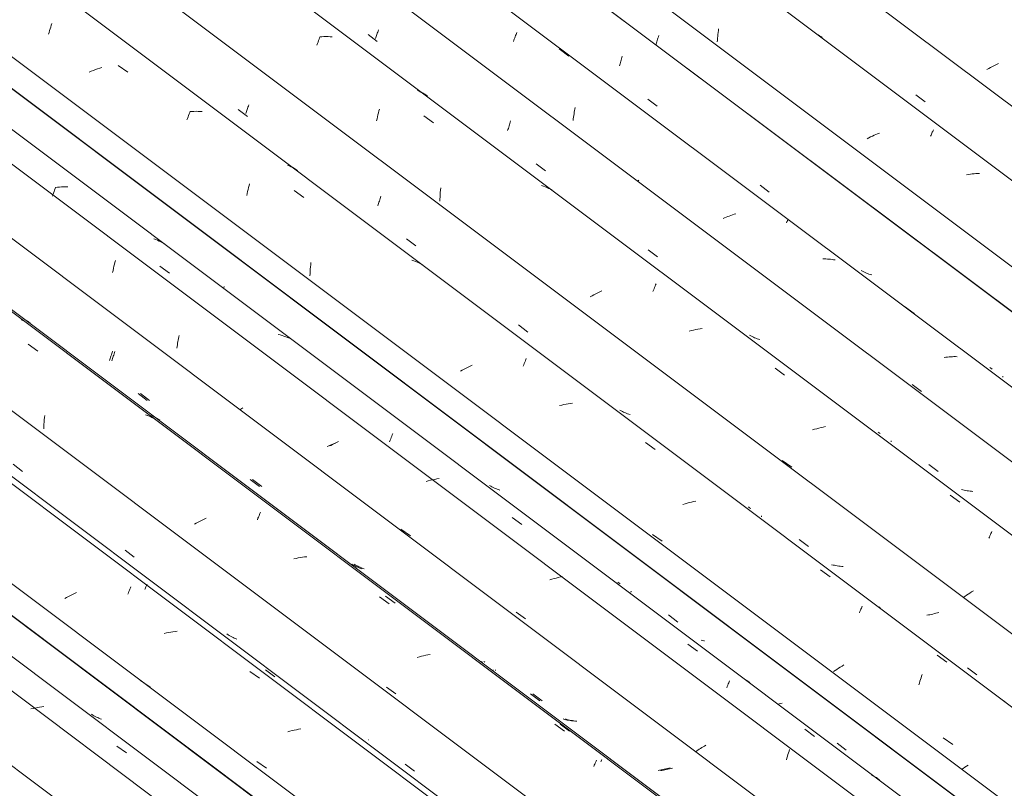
# Model space of a CAD drawing. Header units: millimetres. Extents: x 6528 to 21779, y 617 to 11154.
# Tile 61 of 106: x 15160 to 16143, y 5100 to 5868. Entities that reach past the tile are written whole.
import ezdxf

# ---------------------------------------------------------------- set-up
doc = ezdxf.new("R2010")
doc.units = ezdxf.units.MM
doc.layers.add('A-GLAZ-CWMG', color=7, linetype='Continuous', lineweight=5)

# ---------------------------------------------------------------- blocks, each defined once
blk = doc.blocks.new('FP_63-ISO_02')
at = {"layer": 'A-GLAZ-CWMG', "color": 9, "true_color": 0xc0c0c0}
for p, q in [((15796.93, 5848.19), (15797.29, 5849.44)), ((15797.29, 5849.44), (15797.65, 5850.71)), ((15797.65, 5850.71), (15798, 5852)), ((15795.26, 5842.9), (15795.45, 5843.46)), ((15795.45, 5843.46), (15795.82, 5844.6)), ((15795.82, 5844.6), (15796.19, 5845.77)), ((15796.19, 5845.77), (15796.56, 5846.97)), ((15796.56, 5846.97), (15796.93, 5848.19))]:
    blk.add_line(p, q, dxfattribs=at)
blk = doc.blocks.new('FP_64-ISO_02')
at = {"layer": 'A-GLAZ-CWMG'}
blk.add_line((17055.9, 5027.73), (13731.04, 7523.22), dxfattribs=at)
at = {"layer": 'A-GLAZ-CWMG', "color": 9, "true_color": 0xc0c0c0}
for p, q in [((15856.76, 5849.31), (15856.94, 5851.22)), ((15856.94, 5851.22), (15857.13, 5853.12)), ((15857.13, 5853.12), (15857.35, 5855)), ((15857.35, 5855), (15857.59, 5856.88)), ((15857.59, 5856.88), (15857.86, 5858.74)), ((15958.64, 5851.7), (15957.25, 5852.56)), ((15959.99, 5850.8), (15958.64, 5851.7)), ((15961.32, 5849.86), (15959.99, 5850.8)), ((15856.5, 5845.48), (15856.62, 5847.4)), ((15856.62, 5847.4), (15856.76, 5849.31)), ((16011.33, 5751.44), (16009.62, 5750.6)), ((16013.05, 5752.25), (16011.33, 5751.44)), ((16014.79, 5753.05), (16013.05, 5752.25)), ((16016.55, 5753.82), (16014.79, 5753.05)), ((16018.32, 5754.57), (16016.55, 5753.82)), ((16069.47, 5751.42), (16069.91, 5752.45)), ((16069.91, 5752.45), (16070.34, 5753.45)), ((16070.34, 5753.45), (16070.76, 5754.4)), ((16070.76, 5754.4), (16071.16, 5755.3)), ((16071.16, 5755.3), (16071.55, 5756.17)), ((16071.55, 5756.17), (16071.93, 5757)), ((16071.93, 5757), (16072.29, 5757.78)), ((16007.94, 5749.75), (16006.27, 5748.88)), ((16009.62, 5750.6), (16007.94, 5749.75)), ((16107.31, 5713.1), (16105.45, 5712.76)), ((16109.16, 5713.39), (16107.31, 5713.1)), ((16111.01, 5713.65), (16109.16, 5713.39)), ((16112.85, 5713.87), (16111.01, 5713.65)), ((16114.69, 5714.05), (16112.85, 5713.87)), ((16116.52, 5714.19), (16114.69, 5714.05)), ((16118.34, 5714.28), (16116.52, 5714.19))]:
    blk.add_line(p, q, dxfattribs=at)
blk = doc.blocks.new('FP_65-ISO_02')
at = {"layer": 'A-GLAZ-CWMG', "color": 9, "true_color": 0xc0c0c0}
blk.add_line((16054.74, 5792.83), (16063.97, 5785.75), dxfattribs=at)
blk = doc.blocks.new('FP_66-ISO_02')
at = {"layer": 'A-GLAZ-CWMG', "color": 9, "true_color": 0xc0c0c0}
for p, q in [((16129.4, 5820.06), (16127.48, 5819.03)), ((16131.36, 5821.07), (16129.4, 5820.06)), ((16133.33, 5822.06), (16131.36, 5821.07)), ((16135.34, 5823.02), (16133.33, 5822.06)), ((16137.36, 5823.95), (16135.34, 5823.02)), ((16127.48, 5819.03), (16125.58, 5817.99))]:
    blk.add_line(p, q, dxfattribs=at)
blk = doc.blocks.new('Rectangular Mullion - Telha Fibrocimento - Ondulada-1908998-ISO_02')
at = {"layer": 'A-GLAZ-CWMG'}
for p, q in [((17115.22, 5057.34), (13731.04, 7597.35)), ((16995.01, 4987.33), (13841.13, 7354.49))]:
    blk.add_line(p, q, dxfattribs=at)
for name in ['FP_63-ISO_02', 'FP_66-ISO_02', 'FP_64-ISO_02', 'FP_65-ISO_02']:
    blk.add_blockref(name, (0, 0), dxfattribs=at)
blk = doc.blocks.new('FP_208-ISO_02')
at = {"layer": 'A-GLAZ-CWMG'}
blk.add_line((15660.98, 4815.03), (13687.73, 6296.06), dxfattribs=at)
blk = doc.blocks.new('Rectangular Mullion - Telha Fibrocimento - Ondulada-V194-ISO_02')
at = {"layer": 'A-GLAZ-CWMG'}
for p, q in [((15721.12, 4845.16), (13744.41, 6328.79)), ((15723.33, 4843.89), (13744.7, 6328.96)), ((15609.01, 4779.61), (13631.68, 6263.71))]:
    blk.add_line(p, q, dxfattribs=at)
blk.add_blockref('FP_208-ISO_02', (0, 0), dxfattribs=at)
blk = doc.blocks.new('FP_221-ISO_02')
at = {"layer": 'A-GLAZ-CWMG'}
blk.add_line((15684.88, 4831.82), (13627.2, 6376.22), dxfattribs=at)
at = {"layer": 'A-GLAZ-CWMG', "color": 9, "true_color": 0xc0c0c0}
for p, q in [((15179.81, 5181.03), (15177.66, 5180.64)), ((15181.96, 5181.37), (15179.81, 5181.03)), ((15184.11, 5181.66), (15181.96, 5181.37)), ((15173.35, 5179.73), (15171.19, 5179.22)), ((15175.5, 5180.21), (15173.35, 5179.73)), ((15177.66, 5180.64), (15175.5, 5180.21)), ((15257.01, 5142.23), (15266.68, 5135.27))]:
    blk.add_line(p, q, dxfattribs=at)
blk = doc.blocks.new('FP_222-ISO_02')
at = {"layer": 'A-GLAZ-CWMG', "color": 9, "true_color": 0xc0c0c0}
for p, q in [((15232.93, 5173.18), (15231.76, 5173.92)), ((15234.13, 5172.48), (15232.93, 5173.18)), ((15235.35, 5171.81), (15234.13, 5172.48)), ((15236.58, 5171.18), (15235.35, 5171.81)), ((15237.84, 5170.58), (15236.58, 5171.18)), ((15239.13, 5170.01), (15237.84, 5170.58)), ((15240.43, 5169.48), (15239.13, 5170.01)), ((15241.74, 5168.99), (15240.43, 5169.48))]:
    blk.add_line(p, q, dxfattribs=at)
blk = doc.blocks.new('FP_223-ISO_02')
at = {"layer": 'A-GLAZ-CWMG'}
blk.add_line((15815.43, 4906.22), (13838.77, 6389.82), dxfattribs=at)
at = {"layer": 'A-GLAZ-CWMG', "color": 9, "true_color": 0xc0c0c0}
for p, q in [((15269.53, 5297.75), (15270.02, 5298.94)), ((15270.02, 5298.94), (15270.5, 5300.08)), ((15270.5, 5300.08), (15270.96, 5301.18)), ((15206.85, 5290.65), (15204.91, 5289.62)), ((15208.8, 5291.66), (15206.85, 5290.65)), ((15210.79, 5292.65), (15208.8, 5291.66)), ((15212.79, 5293.61), (15210.79, 5292.65)), ((15214.81, 5294.55), (15212.79, 5293.61)), ((15216.86, 5295.46), (15214.81, 5294.55)), ((15267.99, 5293.87), (15268.52, 5295.21)), ((15268.52, 5295.21), (15269.03, 5296.5)), ((15269.03, 5296.5), (15269.53, 5297.75)), ((15306.52, 5255.25), (15304.36, 5254.77)), ((15308.67, 5255.68), (15306.52, 5255.25)), ((15310.83, 5256.06), (15308.67, 5255.68)), ((15312.98, 5256.4), (15310.83, 5256.06)), ((15315.13, 5256.69), (15312.98, 5256.4)), ((15317.27, 5256.93), (15315.13, 5256.69)), ((15389.89, 5216.83), (15399.53, 5209.85)), ((15280.76, 5207.83), (15290.32, 5201.15)), ((15429.76, 5157.04), (15427.61, 5156.44)), ((15431.92, 5157.59), (15429.76, 5157.04)), ((15434.07, 5158.09), (15431.92, 5157.59)), ((15436.23, 5158.55), (15434.07, 5158.09)), ((15438.39, 5158.97), (15436.23, 5158.55)), ((15440.54, 5159.34), (15438.39, 5158.97)), ((15396.67, 5126.86), (15406.25, 5120.18))]:
    blk.add_line(p, q, dxfattribs=at)
blk = doc.blocks.new('FP_225-ISO_02')
at = {"layer": 'A-GLAZ-CWMG'}
blk.add_line((15944.9, 4980.81), (13887.22, 6525.22), dxfattribs=at)
at = {"layer": 'A-GLAZ-CWMG', "color": 9, "true_color": 0xc0c0c0}
for p, q in [((15163.24, 5567.17), (15161.54, 5568.02)), ((15168.47, 5543.58), (15178.13, 5536.69)), ((15184.37, 5465.87), (15184.57, 5468.09)), ((15184.57, 5468.09), (15184.8, 5470.29)), ((15184.8, 5470.29), (15185.06, 5472.48)), ((15287.55, 5472.5), (15285.75, 5473.19)), ((15289.31, 5471.74), (15287.83, 5472.37)), ((15291.04, 5470.93), (15289.31, 5471.74)), ((15292.74, 5470.07), (15291.04, 5470.93)), ((15183.94, 5459.17), (15184.05, 5461.41)), ((15184.05, 5461.41), (15184.19, 5463.64)), ((15184.19, 5463.64), (15184.37, 5465.87)), ((15342.22, 5367.94), (15340.22, 5366.97)), ((15344.24, 5368.88), (15342.22, 5367.94)), ((15346.28, 5369.8), (15344.24, 5368.88)), ((15397.39, 5368.32), (15397.91, 5369.67)), ((15397.91, 5369.67), (15398.43, 5370.97)), ((15398.43, 5370.97), (15398.94, 5372.22)), ((15398.94, 5372.22), (15399.43, 5373.42)), ((15399.43, 5373.42), (15399.91, 5374.57)), ((15399.91, 5374.57), (15400.38, 5375.68)), ((15336.29, 5364.96), (15334.37, 5363.92)), ((15338.24, 5365.97), (15336.29, 5364.96)), ((15340.22, 5366.97), (15338.24, 5365.97)), ((15435.87, 5329.63), (15433.71, 5329.14)), ((15438.02, 5330.07), (15435.87, 5329.63)), ((15440.18, 5330.46), (15438.02, 5330.07)), ((15442.33, 5330.81), (15440.18, 5330.46)), ((15444.48, 5331.11), (15442.33, 5330.81)), ((15446.63, 5331.36), (15444.48, 5331.11)), ((15519.24, 5291.33), (15528.87, 5284.35)), ((15559.01, 5231.31), (15556.86, 5230.71)), ((15561.16, 5231.87), (15559.01, 5231.31)), ((15563.32, 5232.39), (15561.16, 5231.87)), ((15565.48, 5232.87), (15563.32, 5232.39)), ((15567.64, 5233.29), (15565.48, 5232.87)), ((15569.79, 5233.68), (15567.64, 5233.29)), ((15526.09, 5200.95), (15535.65, 5194.27)), ((15694.2, 5164.05), (15703.81, 5157.03)), ((15733.22, 5121.84), (15733.71, 5123.02)), ((15733.71, 5123.02), (15734.19, 5124.16)), ((15734.19, 5124.16), (15734.65, 5125.25)), ((15734.65, 5125.25), (15735.09, 5126.28)), ((15735.09, 5126.28), (15735.52, 5127.26)), ((15735.52, 5127.26), (15735.93, 5128.19))]:
    blk.add_line(p, q, dxfattribs=at)
blk = doc.blocks.new('FP_226-ISO_02')
at = {"layer": 'A-GLAZ-CWMG', "color": 9, "true_color": 0xc0c0c0}
for p, q in [((15251.85, 5534.16), (15252.21, 5535.41)), ((15252.21, 5535.41), (15252.57, 5536.68)), ((15249.62, 5527.22), (15250, 5528.31)), ((15250, 5528.31), (15250.37, 5529.43)), ((15250.37, 5529.43), (15250.75, 5530.57)), ((15250.75, 5530.57), (15251.12, 5531.74)), ((15251.12, 5531.74), (15251.49, 5532.94)), ((15251.49, 5532.94), (15251.85, 5534.16)), ((15278.18, 5494.45), (15287.41, 5487.36)), ((15390.08, 5408.54), (15399.31, 5401.46)), ((15492.69, 5323.25), (15491.5, 5323.96)), ((15493.91, 5322.57), (15492.69, 5323.25)), ((15495.14, 5321.93), (15493.91, 5322.57)), ((15496.4, 5321.32), (15495.14, 5321.93)), ((15497.67, 5320.75), (15496.4, 5321.32)), ((15498.97, 5320.21), (15497.67, 5320.75)), ((15500.28, 5319.7), (15498.97, 5320.21)), ((15501.61, 5319.23), (15500.28, 5319.7)), ((15622.02, 5225.79), (15620.9, 5226.6)), ((15632.73, 5217.82), (15632.74, 5217.95)), ((15632.75, 5217.73), (15632.73, 5217.82)), ((15632.74, 5217.95), (15632.77, 5218.11)), ((15632.79, 5217.67), (15632.75, 5217.73)), ((15632.77, 5218.11), (15632.82, 5218.31)), ((15670.07, 5194.38), (15679.31, 5187.32)), ((15703.96, 5168.87), (15702.59, 5169.25)), ((15705.35, 5168.52), (15703.96, 5168.87)), ((15706.76, 5168.2), (15705.35, 5168.52)), ((15708.18, 5167.92), (15706.76, 5168.2)), ((15709.61, 5167.67), (15708.18, 5167.92)), ((15711.05, 5167.46), (15709.61, 5167.67)), ((15712.51, 5167.28), (15711.05, 5167.46)), ((15713.98, 5167.13), (15712.51, 5167.28)), ((15798.92, 5118.13), (15797.39, 5117.9)), ((15800.45, 5118.38), (15798.92, 5118.13)), ((15801.97, 5118.67), (15800.45, 5118.38)), ((15803.49, 5118.98), (15801.97, 5118.67)), ((15805.01, 5119.31), (15803.49, 5118.98)), ((15806.53, 5119.67), (15805.01, 5119.31)), ((15808.03, 5120.05), (15806.53, 5119.67)), ((15809.53, 5120.45), (15808.03, 5120.05))]:
    blk.add_line(p, q, dxfattribs=at)
blk = doc.blocks.new('FP_227-ISO_02')
at = {"layer": 'A-GLAZ-CWMG'}
blk.add_line((16057.46, 5043.94), (13999.78, 6588.34), dxfattribs=at)
at = {"layer": 'A-GLAZ-CWMG', "color": 9, "true_color": 0xc0c0c0}
for p, q in [((15317.69, 5544.55), (15317.98, 5546.15)), ((15317.98, 5546.15), (15318.28, 5547.73)), ((15318.28, 5547.73), (15318.6, 5549.3)), ((15318.6, 5549.3), (15318.94, 5550.85)), ((15318.94, 5550.85), (15319.28, 5552.38)), ((15316.94, 5539.67), (15317.17, 5541.31)), ((15317.17, 5541.31), (15317.42, 5542.94)), ((15317.42, 5542.94), (15317.69, 5544.55)), ((15380.69, 5478.63), (15379.74, 5477.99)), ((15381.66, 5479.28), (15380.69, 5478.63)), ((15382.64, 5479.93), (15381.66, 5479.28)), ((15468.54, 5442.2), (15466.99, 5441.55)), ((15470.1, 5442.83), (15468.54, 5442.2)), ((15471.68, 5443.43), (15470.1, 5442.83)), ((15473.27, 5444.01), (15471.68, 5443.43)), ((15474.86, 5444.57), (15473.27, 5444.01)), ((15540.59, 5359.01), (15550.07, 5352.17)), ((15655.56, 5276.08), (15665.05, 5269.24)), ((15843.82, 5142.22), (15842.45, 5141.42)), ((15845.21, 5143.01), (15843.82, 5142.22)), ((15835.96, 5137.32), (15834.74, 5136.49)), ((15837.21, 5138.15), (15835.96, 5137.32)), ((15838.48, 5138.97), (15837.21, 5138.15)), ((15839.78, 5139.79), (15838.48, 5138.97)), ((15841.1, 5140.61), (15839.78, 5139.79)), ((15842.45, 5141.42), (15841.1, 5140.61))]:
    blk.add_line(p, q, dxfattribs=at)
blk = doc.blocks.new('FP_228-ISO_02')
at = {"layer": 'A-GLAZ-CWMG', "color": 9, "true_color": 0xc0c0c0}
for p, q in [((15363.64, 5599.42), (15363.83, 5600.05)), ((15363.83, 5600.05), (15364.18, 5601.33)), ((15918.15, 5184.32), (15917.05, 5184.06)), ((15919.66, 5184.7), (15918.15, 5184.32)), ((15921.16, 5185.1), (15919.66, 5184.7))]:
    blk.add_line(p, q, dxfattribs=at)
blk = doc.blocks.new('Rectangular Mullion - Telha Fibrocimento - Ondulada-V213-ISO_02')
at = {"layer": 'A-GLAZ-CWMG'}
for p, q in [((16117.61, 5074.07), (14059.92, 6618.47)), ((16119.81, 5072.8), (14062.13, 6617.21)), ((16005.49, 5008.52), (13947.81, 6552.92)), ((15876.13, 4933.74), (13897.49, 6418.82)), ((15746.08, 4858.48), (13768.55, 6342.73))]:
    blk.add_line(p, q, dxfattribs=at)
for name in ['FP_227-ISO_02', 'FP_225-ISO_02', 'FP_228-ISO_02', 'FP_226-ISO_02', 'FP_223-ISO_02', 'FP_221-ISO_02', 'FP_222-ISO_02']:
    blk.add_blockref(name, (0, 0), dxfattribs=at)
blk = doc.blocks.new('FP_235-ISO_02')
at = {"layer": 'A-GLAZ-CWMG'}
blk.add_line((15822.98, 4907.78), (13847.9, 6390.19), dxfattribs=at)
at = {"layer": 'A-GLAZ-CWMG', "color": 9, "true_color": 0xc0c0c0}
for p, q in [((15284.86, 5298.43), (15285.27, 5299.35)), ((15285.27, 5299.35), (15285.66, 5300.24)), ((15285.66, 5300.24), (15286.04, 5301.08)), ((15286.04, 5301.08), (15286.4, 5301.88)), ((15286.4, 5301.88), (15286.75, 5302.64)), ((15286.75, 5302.64), (15287.08, 5303.35)), ((15287.08, 5303.35), (15287.39, 5304.03)), ((15405.27, 5218.47), (15414.83, 5211.42))]:
    blk.add_line(p, q, dxfattribs=at)
blk = doc.blocks.new('FP_236-ISO_02')
at = {"layer": 'A-GLAZ-CWMG', "color": 9, "true_color": 0xc0c0c0}
for p, q in [((15153.41, 5423.66), (15162.64, 5416.58)), ((15265.22, 5337.84), (15274.44, 5330.77)), ((15368.11, 5253.46), (15366.95, 5254.22)), ((15369.29, 5252.73), (15368.11, 5253.46)), ((15370.49, 5252.03), (15369.29, 5252.73)), ((15371.71, 5251.36), (15370.49, 5252.03)), ((15372.96, 5250.72), (15371.71, 5251.36)), ((15374.22, 5250.12), (15372.96, 5250.72)), ((15375.5, 5249.55), (15374.22, 5250.12)), ((15376.81, 5249.02), (15375.5, 5249.55)), ((15508.07, 5148.37), (15508.09, 5148.52)), ((15508.09, 5148.26), (15508.07, 5148.37)), ((15545.01, 5123.99), (15554.25, 5116.95))]:
    blk.add_line(p, q, dxfattribs=at)
blk = doc.blocks.new('FP_237-ISO_02')
at = {"layer": 'A-GLAZ-CWMG'}
blk.add_line((15947.36, 4981.07), (13731.04, 6644.54), dxfattribs=at)
at = {"layer": 'A-GLAZ-CWMG', "color": 9, "true_color": 0xc0c0c0}
for p, q in [((15168.94, 5565.84), (15167.36, 5566.88)), ((15170.48, 5564.75), (15168.94, 5565.84)), ((15293.34, 5471.78), (15291.64, 5472.65)), ((15295, 5470.85), (15293.34, 5471.78)), ((15296.62, 5469.87), (15295, 5470.85)), ((15298.2, 5468.82), (15296.62, 5469.87)), ((15299.74, 5467.73), (15298.2, 5468.82)), ((15525.12, 5291.85), (15534.72, 5284.84)), ((15699.51, 5164.09), (15709.09, 5157.05)), ((15740.31, 5126.43), (15740.66, 5127.22)), ((15740.66, 5127.22), (15741, 5127.97)), ((15741, 5127.97), (15741.33, 5128.68))]:
    blk.add_line(p, q, dxfattribs=at)
blk = doc.blocks.new('FP_238-ISO_02')
at = {"layer": 'A-GLAZ-CWMG', "color": 9, "true_color": 0xc0c0c0}
for p, q in [((15254.21, 5533.93), (15254.57, 5535.17)), ((15254.57, 5535.17), (15254.93, 5536.43)), ((15251.97, 5527.04), (15252.34, 5528.12)), ((15252.34, 5528.12), (15252.72, 5529.23)), ((15252.72, 5529.23), (15253.09, 5530.36)), ((15253.09, 5530.36), (15253.47, 5531.53)), ((15253.47, 5531.53), (15253.84, 5532.71)), ((15253.84, 5532.71), (15254.21, 5533.93)), ((15280.52, 5494.36), (15289.75, 5487.27)), ((15392.41, 5408.46), (15401.64, 5401.38)), ((15495.06, 5323.3), (15493.87, 5324.02)), ((15496.27, 5322.62), (15495.06, 5323.3)), ((15497.5, 5321.97), (15496.27, 5322.62)), ((15498.75, 5321.35), (15497.5, 5321.97)), ((15500.02, 5320.77), (15498.75, 5321.35)), ((15501.31, 5320.22), (15500.02, 5320.77)), ((15502.62, 5319.7), (15501.31, 5320.22)), ((15503.95, 5319.22), (15502.62, 5319.7)), ((15624.38, 5225.88), (15623.26, 5226.69)), ((15635.09, 5218.02), (15635.11, 5218.17)), ((15635.09, 5217.9), (15635.09, 5218.02)), ((15635.11, 5217.82), (15635.09, 5217.9)), ((15635.11, 5218.17), (15635.16, 5218.36)), ((15672.36, 5194.34), (15681.61, 5187.29)), ((15706.25, 5168.83), (15704.88, 5169.23)), ((15707.64, 5168.47), (15706.25, 5168.83)), ((15709.04, 5168.14), (15707.64, 5168.47)), ((15710.45, 5167.85), (15709.04, 5168.14)), ((15711.88, 5167.59), (15710.45, 5167.85)), ((15713.32, 5167.36), (15711.88, 5167.59)), ((15714.77, 5167.17), (15713.32, 5167.36)), ((15716.24, 5167.01), (15714.77, 5167.17)), ((15801.15, 5117.84), (15799.63, 5117.62)), ((15802.68, 5118.09), (15801.15, 5117.84)), ((15804.21, 5118.36), (15802.68, 5118.09)), ((15805.73, 5118.65), (15804.21, 5118.36)), ((15807.25, 5118.98), (15805.73, 5118.65)), ((15808.77, 5119.32), (15807.25, 5118.98)), ((15810.28, 5119.69), (15808.77, 5119.32)), ((15811.79, 5120.08), (15810.28, 5119.69))]:
    blk.add_line(p, q, dxfattribs=at)
blk = doc.blocks.new('FP_239-ISO_02')
at = {"layer": 'A-GLAZ-CWMG'}
blk.add_line((16081.36, 5060.73), (13731.04, 6824.77), dxfattribs=at)
at = {"layer": 'A-GLAZ-CWMG', "color": 9, "true_color": 0xc0c0c0}
for p, q in [((15192.68, 5691.34), (15193.22, 5692.95)), ((15193.22, 5692.95), (15193.76, 5694.53)), ((15193.76, 5694.53), (15194.3, 5696.06)), ((15194.3, 5696.06), (15194.84, 5697.56)), ((15194.84, 5697.56), (15195.37, 5699.01)), ((15195.37, 5699.01), (15195.9, 5700.41)), ((15197.58, 5700.36), (15195.44, 5700.13)), ((15199.71, 5700.54), (15197.58, 5700.36)), ((15201.83, 5700.68), (15199.71, 5700.54)), ((15203.94, 5700.76), (15201.83, 5700.68)), ((15206.03, 5700.79), (15203.94, 5700.76)), ((15208.12, 5700.77), (15206.03, 5700.79)), ((15295.82, 5648.08), (15294.01, 5648.73)), ((15297.61, 5647.37), (15295.82, 5648.08)), ((15299.36, 5646.6), (15297.61, 5647.37)), ((15301.08, 5645.78), (15299.36, 5646.6)), ((15302.77, 5644.91), (15301.08, 5645.78)), ((15304.42, 5643.98), (15302.77, 5644.91)), ((15254.08, 5621.42), (15254.55, 5623.41)), ((15254.55, 5623.41), (15255.02, 5625.36)), ((15255.02, 5625.36), (15255.51, 5627.29)), ((15252.79, 5615.32), (15253.21, 5617.38)), ((15253.21, 5617.38), (15253.64, 5619.41)), ((15253.64, 5619.41), (15254.08, 5621.42)), ((15299.93, 5621.44), (15309.61, 5614.58)), ((15420.06, 5552.88), (15418.17, 5553.4)), ((15421.92, 5552.31), (15420.06, 5552.88)), ((15423.75, 5551.68), (15421.92, 5552.31)), ((15425.55, 5551), (15423.75, 5551.68)), ((15427.32, 5550.26), (15425.55, 5551)), ((15429.06, 5549.47), (15427.32, 5550.26)), ((15478.41, 5446.35), (15476.4, 5445.39)), ((15529.32, 5446.24), (15529.86, 5447.7)), ((15529.86, 5447.7), (15530.39, 5449.11)), ((15530.39, 5449.11), (15530.91, 5450.47)), ((15530.91, 5450.47), (15531.43, 5451.8)), ((15531.43, 5451.8), (15531.93, 5453.07)), ((15531.93, 5453.07), (15532.43, 5454.3)), ((15470.52, 5442.37), (15469.78, 5441.97)), ((15472.45, 5443.4), (15470.52, 5442.37)), ((15474.42, 5444.4), (15472.45, 5443.4)), ((15476.4, 5445.39), (15474.42, 5444.4)), ((15567.89, 5407.11), (15565.74, 5406.54)), ((15570.05, 5407.65), (15567.89, 5407.11)), ((15572.2, 5408.14), (15570.05, 5407.65)), ((15574.36, 5408.58), (15572.2, 5408.14)), ((15576.52, 5408.98), (15574.36, 5408.58)), ((15578.67, 5409.34), (15576.52, 5408.98)), ((15651.67, 5370.54), (15661.33, 5363.6)), ((15691.34, 5308.81), (15689.2, 5308.13)), ((15693.48, 5309.44), (15691.34, 5308.81)), ((15695.63, 5310.04), (15693.48, 5309.44)), ((15697.78, 5310.59), (15695.63, 5310.04)), ((15699.94, 5311.1), (15697.78, 5310.59)), ((15702.1, 5311.58), (15699.94, 5311.1)), ((15827.16, 5243.85), (15836.8, 5236.86)), ((15865.91, 5200.5), (15866.42, 5201.79)), ((15866.42, 5201.79), (15866.92, 5203.02)), ((15866.92, 5203.02), (15867.4, 5204.21)), ((15867.4, 5204.21), (15867.88, 5205.35)), ((15867.88, 5205.35), (15868.34, 5206.45)), ((15868.34, 5206.45), (15868.78, 5207.49)), ((15887.31, 5206.84), (15885.72, 5207.85)), ((15888.87, 5205.77), (15887.31, 5206.84)), ((15943.95, 5158.91), (15953.57, 5151.89)), ((15926.01, 5130.15), (15926.53, 5131.95)), ((15926.53, 5131.95), (15927.06, 5133.72)), ((15927.06, 5133.72), (15927.6, 5135.46)), ((15927.6, 5135.46), (15928.14, 5137.15)), ((15928.14, 5137.15), (15928.68, 5138.81)), ((15925.49, 5128.31), (15926.01, 5130.15)), ((16012.11, 5112.56), (16010.43, 5113.44)), ((16013.76, 5111.62), (16012.11, 5112.56)), ((16015.37, 5110.64), (16013.76, 5111.62)), ((16016.94, 5109.6), (16015.37, 5110.64)), ((16018.48, 5108.51), (16016.94, 5109.6))]:
    blk.add_line(p, q, dxfattribs=at)
blk = doc.blocks.new('FP_240-ISO_02')
at = {"layer": 'A-GLAZ-CWMG', "color": 9, "true_color": 0xc0c0c0}
for p, q in [((15630.27, 5401.76), (15629.07, 5402.45)), ((15631.5, 5401.11), (15630.27, 5401.76)), ((15632.75, 5400.5), (15631.5, 5401.11)), ((15634.02, 5399.91), (15632.75, 5400.5)), ((15635.31, 5399.37), (15634.02, 5399.91)), ((15636.62, 5398.85), (15635.31, 5399.37)), ((15637.95, 5398.38), (15636.62, 5398.85)), ((15639.29, 5397.93), (15637.95, 5398.38)), ((15758.45, 5305), (15757.33, 5305.81)), ((15759.59, 5304.22), (15758.45, 5305)), ((15770.32, 5296.27), (15770.34, 5296.42)), ((15770.32, 5296.15), (15770.32, 5296.27)), ((15770.34, 5296.06), (15770.32, 5296.15)), ((15770.34, 5296.42), (15770.39, 5296.62)), ((15770.39, 5296.62), (15770.46, 5296.84)), ((15807.84, 5273.16), (15817.09, 5266.1)), ((15841.74, 5247.65), (15840.36, 5248)), ((15843.15, 5247.33), (15841.74, 5247.65)), ((15843.66, 5247.22), (15843.15, 5247.33)), ((15976.04, 5144.99), (15985.3, 5137.95))]:
    blk.add_line(p, q, dxfattribs=at)
blk = doc.blocks.new('FP_241-ISO_02')
at = {"layer": 'A-GLAZ-CWMG'}
blk.add_line((16211.92, 5135.13), (13731.04, 6997.16), dxfattribs=at)
at = {"layer": 'A-GLAZ-CWMG', "color": 9, "true_color": 0xc0c0c0}
for p, q in [((15190.39, 5858.66), (15190.93, 5860.42)), ((15190.93, 5860.42), (15191.47, 5862.15)), ((15191.47, 5862.15), (15192.02, 5863.84)), ((15188.83, 5853.15), (15189.34, 5855.02)), ((15189.34, 5855.02), (15189.86, 5856.86)), ((15189.86, 5856.86), (15190.39, 5858.66)), ((15242.04, 5819.99), (15239.9, 5819.32)), ((15258.4, 5822.08), (15268.06, 5815.23)), ((15231.44, 5816.27), (15229.36, 5815.43)), ((15233.54, 5817.08), (15231.44, 5816.27)), ((15235.65, 5817.86), (15233.54, 5817.08)), ((15237.77, 5818.61), (15235.65, 5817.86)), ((15239.9, 5819.32), (15237.77, 5818.61)), ((15327.57, 5769.22), (15328.11, 5770.72)), ((15328.11, 5770.72), (15328.65, 5772.17)), ((15328.65, 5772.17), (15329.19, 5773.58)), ((15329.19, 5773.58), (15329.72, 5774.94)), ((15329.72, 5774.94), (15330.24, 5776.25)), ((15331.9, 5776.13), (15329.78, 5776)), ((15334.01, 5776.21), (15331.9, 5776.13)), ((15336.11, 5776.24), (15334.01, 5776.21)), ((15338.19, 5776.21), (15336.11, 5776.24)), ((15340.26, 5776.13), (15338.19, 5776.21)), ((15342.31, 5776), (15340.26, 5776.13)), ((15327.02, 5767.68), (15327.57, 5769.22)), ((15429.23, 5721.78), (15427.48, 5722.58)), ((15430.93, 5720.94), (15429.23, 5721.78)), ((15432.61, 5720.04), (15430.93, 5720.94)), ((15434.24, 5719.08), (15432.61, 5720.04)), ((15435.84, 5718.07), (15434.24, 5719.08)), ((15437.4, 5717), (15435.84, 5718.07)), ((15388.55, 5700.13), (15389.05, 5702.05)), ((15389.05, 5702.05), (15389.56, 5703.93)), ((15386.7, 5692.17), (15387.14, 5694.2)), ((15387.14, 5694.2), (15387.6, 5696.21)), ((15387.6, 5696.21), (15388.07, 5698.19)), ((15388.07, 5698.19), (15388.55, 5700.13)), ((15433.99, 5697.18), (15443.64, 5690.29)), ((15450.53, 5622.99), (15450.77, 5625.2)), ((15553.37, 5626.96), (15551.54, 5627.59)), ((15555.17, 5626.27), (15553.37, 5626.96)), ((15556.94, 5625.52), (15555.17, 5626.27)), ((15558.68, 5624.72), (15556.94, 5625.52)), ((15560.38, 5623.86), (15558.68, 5624.72)), ((15562.04, 5622.94), (15560.38, 5623.86)), ((15449.81, 5611.84), (15449.89, 5614.08)), ((15449.89, 5614.08), (15450, 5616.32)), ((15450, 5616.32), (15450.15, 5618.55)), ((15450.15, 5618.55), (15450.33, 5620.78)), ((15450.33, 5620.78), (15450.53, 5622.99)), ((15663.82, 5524.49), (15664.34, 5525.8)), ((15664.34, 5525.8), (15664.85, 5527.05)), ((15664.85, 5527.05), (15665.35, 5528.26)), ((15665.35, 5528.26), (15665.83, 5529.42)), ((15601.88, 5517.61), (15599.97, 5516.56)), ((15603.8, 5518.64), (15601.88, 5517.61)), ((15605.76, 5519.66), (15603.8, 5518.64)), ((15607.73, 5520.65), (15605.76, 5519.66)), ((15609.73, 5521.61), (15607.73, 5520.65)), ((15611.75, 5522.56), (15609.73, 5521.61)), ((15662.76, 5521.74), (15663.3, 5523.14)), ((15663.3, 5523.14), (15663.82, 5524.49)), ((15701.19, 5482.78), (15699.04, 5482.25)), ((15703.35, 5483.27), (15701.19, 5482.78)), ((15705.51, 5483.71), (15703.35, 5483.27)), ((15707.67, 5484.11), (15705.51, 5483.71)), ((15709.82, 5484.46), (15707.67, 5484.11)), ((15711.97, 5484.76), (15709.82, 5484.46)), ((15784.71, 5445.28), (15794.34, 5438.31)), ((15824.27, 5384.28), (15822.13, 5383.63)), ((15826.42, 5384.89), (15824.27, 5384.28)), ((15828.57, 5385.45), (15826.42, 5384.89)), ((15830.73, 5385.98), (15828.57, 5385.45)), ((15832.89, 5386.46), (15830.73, 5385.98)), ((15835.05, 5386.89), (15832.89, 5386.46)), ((15791.85, 5353.39), (15801.4, 5346.7)), ((15959.7, 5318.23), (15969.31, 5311.22)), ((15999.93, 5278.94), (16000.4, 5280.04)), ((16000.4, 5280.04), (16000.85, 5281.09)), ((16000.85, 5281.09), (16001.28, 5282.08)), ((16019.28, 5280.29), (16017.74, 5281.39)), ((15998.45, 5275.34), (15998.95, 5276.59)), ((15998.95, 5276.59), (15999.45, 5277.79)), ((15999.45, 5277.79), (15999.93, 5278.94)), ((16076.17, 5233.12), (16085.77, 5226.08)), ((15979.28, 5221.05), (15977.54, 5219.93)), ((15981.05, 5222.16), (15979.28, 5221.05)), ((15982.85, 5223.25), (15981.05, 5222.16)), ((15974.17, 5217.68), (15972.54, 5216.55)), ((15975.84, 5218.8), (15974.17, 5217.68)), ((15977.54, 5219.93), (15975.84, 5218.8)), ((16059.36, 5208.65), (16059.9, 5210.38)), ((16059.9, 5210.38), (16060.45, 5212.06)), ((16060.45, 5212.06), (16061, 5213.71)), ((16057.77, 5203.25), (16058.3, 5205.08)), ((16058.3, 5205.08), (16058.83, 5206.89)), ((16058.83, 5206.89), (16059.36, 5208.65)), ((16143.99, 5186.32), (16142.34, 5187.27)), ((16082, 5150.4), (16091.6, 5143.69)), ((16105.31, 5122.14), (16103.66, 5121.03)), ((16107, 5123.25), (16105.31, 5122.14)), ((16102.04, 5119.91), (16100.46, 5118.79)), ((16103.66, 5121.03), (16102.04, 5119.91))]:
    blk.add_line(p, q, dxfattribs=at)
blk = doc.blocks.new('FP_242-ISO_02')
at = {"layer": 'A-GLAZ-CWMG', "color": 9, "true_color": 0xc0c0c0}
for p, q in [((15387.9, 5780.26), (15388.27, 5781.39)), ((15388.27, 5781.39), (15388.64, 5782.56)), ((15378.28, 5778.01), (15387.51, 5770.9)), ((15385.68, 5774.06), (15386.04, 5775.02)), ((15386.04, 5775.02), (15386.41, 5776)), ((15386.41, 5776), (15386.78, 5777.02)), ((15386.78, 5777.02), (15387.15, 5778.07)), ((15387.15, 5778.07), (15387.52, 5779.15)), ((15387.52, 5779.15), (15387.9, 5780.26)), ((15517.61, 5681.9), (15517.98, 5683.02)), ((15517.98, 5683.02), (15518.35, 5684.16)), ((15518.35, 5684.16), (15518.72, 5685.33)), ((15518.72, 5685.33), (15519.09, 5686.53)), ((15519.09, 5686.53), (15519.46, 5687.76)), ((15519.46, 5687.76), (15519.82, 5689.01)), ((15519.82, 5689.01), (15520.17, 5690.28)), ((15520.17, 5690.28), (15520.52, 5691.58)), ((15546.14, 5648.84), (15555.38, 5641.74)), ((15658.1, 5562.88), (15667.33, 5555.79)), ((15760.51, 5477.03), (15759.3, 5477.7)), ((15761.75, 5476.39), (15760.51, 5477.03)), ((15763.01, 5475.79), (15761.75, 5476.39)), ((15764.28, 5475.22), (15763.01, 5475.79)), ((15765.58, 5474.68), (15764.28, 5475.22)), ((15766.9, 5474.18), (15765.58, 5474.68)), ((15768.23, 5473.72), (15766.9, 5474.18)), ((15769.58, 5473.29), (15768.23, 5473.72)), ((15888.67, 5380.21), (15887.54, 5381.01)), ((15889.82, 5379.44), (15888.67, 5380.21)), ((15900.55, 5371.37), (15900.56, 5371.5)), ((15900.56, 5371.27), (15900.55, 5371.37)), ((15900.56, 5371.5), (15900.59, 5371.67)), ((15900.6, 5371.2), (15900.56, 5371.27)), ((15900.59, 5371.67), (15900.65, 5371.88)), ((15900.65, 5371.88), (15900.72, 5372.12)), ((15938.17, 5348.55), (15947.42, 5341.49)), ((15972.08, 5323.04), (15970.68, 5323.38)), ((15973.49, 5322.73), (15972.08, 5323.04)), ((15974.91, 5322.46), (15973.49, 5322.73)), ((15976.34, 5322.22), (15974.91, 5322.46)), ((15977.79, 5322.02), (15976.34, 5322.22)), ((15979.25, 5321.85), (15977.79, 5322.02)), ((15980.72, 5321.71), (15979.25, 5321.85)), ((15982.2, 5321.61), (15980.72, 5321.71)), ((16067.24, 5273.14), (16065.71, 5272.87)), ((16068.76, 5273.43), (16067.24, 5273.14)), ((16070.28, 5273.75), (16068.76, 5273.43)), ((16071.8, 5274.09), (16070.28, 5273.75)), ((16073.31, 5274.46), (16071.8, 5274.09)), ((16074.81, 5274.85), (16073.31, 5274.46)), ((16076.31, 5275.26), (16074.81, 5274.85)), ((16077.8, 5275.7), (16076.31, 5275.26)), ((16106.37, 5220.35), (16115.63, 5213.31))]:
    blk.add_line(p, q, dxfattribs=at)
blk = doc.blocks.new('FP_243-ISO_02')
at = {"layer": 'A-GLAZ-CWMG'}
blk.add_line((16341.38, 5209.73), (13731.04, 7168.93), dxfattribs=at)
at = {"layer": 'A-GLAZ-CWMG', "color": 9, "true_color": 0xc0c0c0}
for p, q in [((15458.92, 5848.21), (15459.45, 5849.57)), ((15459.45, 5849.57), (15459.97, 5850.88)), ((15461.64, 5850.76), (15459.52, 5850.63)), ((15463.75, 5850.84), (15461.64, 5850.76)), ((15465.85, 5850.86), (15463.75, 5850.84)), ((15467.93, 5850.83), (15465.85, 5850.86)), ((15469.99, 5850.74), (15467.93, 5850.83)), ((15472.04, 5850.6), (15469.99, 5850.74)), ((15456.75, 5842.33), (15457.3, 5843.87)), ((15457.3, 5843.87), (15457.84, 5845.36)), ((15457.84, 5845.36), (15458.39, 5846.81)), ((15458.39, 5846.81), (15458.92, 5848.21)), ((15558.89, 5796.3), (15557.15, 5797.1)), ((15560.59, 5795.44), (15558.89, 5796.3)), ((15562.26, 5794.53), (15560.59, 5795.44)), ((15563.89, 5793.57), (15562.26, 5794.53)), ((15565.49, 5792.55), (15563.89, 5793.57)), ((15567.04, 5791.47), (15565.49, 5792.55)), ((15516.8, 5768.8), (15517.26, 5770.81)), ((15517.26, 5770.81), (15517.73, 5772.79)), ((15517.73, 5772.79), (15518.22, 5774.74)), ((15518.22, 5774.74), (15518.72, 5776.66)), ((15518.72, 5776.66), (15519.23, 5778.54)), ((15563.65, 5771.77), (15573.29, 5764.88)), ((15516.36, 5766.77), (15516.8, 5768.8)), ((15682.97, 5701.5), (15681.14, 5702.14)), ((15579.65, 5690.83), (15579.79, 5693.07)), ((15579.79, 5693.07), (15579.96, 5695.29)), ((15579.96, 5695.29), (15580.16, 5697.51)), ((15580.16, 5697.51), (15580.4, 5699.72)), ((15684.77, 5700.81), (15682.97, 5701.5)), ((15686.54, 5700.05), (15684.77, 5700.81)), ((15688.27, 5699.25), (15686.54, 5700.05)), ((15689.97, 5698.39), (15688.27, 5699.25)), ((15691.64, 5697.47), (15689.97, 5698.39)), ((15579.46, 5686.35), (15579.54, 5688.59)), ((15579.54, 5688.59), (15579.65, 5690.83)), ((15794.84, 5602.78), (15795.33, 5603.94)), ((15735.27, 5594.06), (15733.33, 5593.04)), ((15737.25, 5595.05), (15735.27, 5594.06)), ((15739.24, 5596.03), (15737.25, 5595.05)), ((15741.26, 5596.97), (15739.24, 5596.03)), ((15792.24, 5596.24), (15792.78, 5597.64)), ((15792.78, 5597.64), (15793.31, 5599)), ((15793.31, 5599), (15793.83, 5600.3)), ((15793.83, 5600.3), (15794.34, 5601.57)), ((15794.34, 5601.57), (15794.84, 5602.78)), ((15731.4, 5592.01), (15729.51, 5590.95)), ((15733.33, 5593.04), (15731.4, 5592.01)), ((15830.63, 5557.22), (15828.47, 5556.68)), ((15832.79, 5557.71), (15830.63, 5557.22)), ((15834.95, 5558.16), (15832.79, 5557.71)), ((15837.11, 5558.56), (15834.95, 5558.16)), ((15839.26, 5558.92), (15837.11, 5558.56)), ((15841.41, 5559.23), (15839.26, 5558.92)), ((15914.14, 5519.79), (15923.76, 5512.83)), ((15953.61, 5458.62), (15951.47, 5457.96)), ((15955.76, 5459.23), (15953.61, 5458.62)), ((15957.91, 5459.81), (15955.76, 5459.23)), ((15960.07, 5460.34), (15957.91, 5459.81)), ((15962.23, 5460.83), (15960.07, 5460.34)), ((15964.39, 5461.27), (15962.23, 5460.83)), ((15921.34, 5427.59), (15930.89, 5420.89)), ((16089.03, 5392.76), (16098.64, 5385.75)), ((16127.68, 5349.73), (16128.2, 5350.99)), ((16128.2, 5350.99), (16128.69, 5352.2)), ((16128.69, 5352.2), (16129.18, 5353.36)), ((16129.18, 5353.36), (16129.65, 5354.48)), ((16129.65, 5354.48), (16130.11, 5355.54)), ((16130.11, 5355.54), (16130.55, 5356.55)), ((16103.57, 5291.71), (16101.96, 5290.58)), ((16105.23, 5292.84), (16103.57, 5291.71)), ((16106.91, 5293.96), (16105.23, 5292.84)), ((16108.63, 5295.08), (16106.91, 5293.96)), ((16110.39, 5296.2), (16108.63, 5295.08)), ((16112.18, 5297.3), (16110.39, 5296.2))]:
    blk.add_line(p, q, dxfattribs=at)
blk = doc.blocks.new('FP_244-ISO_02')
at = {"layer": 'A-GLAZ-CWMG', "color": 9, "true_color": 0xc0c0c0}
for p, q in [((15507.79, 5853.01), (15517.02, 5845.9)), ((15515.19, 5849.07), (15515.55, 5850.03)), ((15515.55, 5850.03), (15515.92, 5851.02)), ((15515.92, 5851.02), (15516.29, 5852.05)), ((15516.29, 5852.05), (15516.66, 5853.1)), ((15516.66, 5853.1), (15517.03, 5854.18)), ((15517.03, 5854.18), (15517.41, 5855.29)), ((15517.41, 5855.29), (15517.78, 5856.43)), ((15517.78, 5856.43), (15518.15, 5857.6)), ((15648.25, 5760.39), (15648.62, 5761.59)), ((15648.62, 5761.59), (15648.98, 5762.82)), ((15648.98, 5762.82), (15649.34, 5764.07)), ((15649.34, 5764.07), (15649.69, 5765.35)), ((15649.69, 5765.35), (15650.04, 5766.65)), ((15647.13, 5756.94), (15647.51, 5758.06)), ((15647.51, 5758.06), (15647.88, 5759.21)), ((15647.88, 5759.21), (15648.25, 5760.39)), ((15675.66, 5723.83), (15684.9, 5716.73)), ((15787.62, 5637.86), (15796.86, 5630.77)), ((15889.99, 5551.89), (15888.77, 5552.55)), ((15891.23, 5551.26), (15889.99, 5551.89)), ((15892.49, 5550.67), (15891.23, 5551.26)), ((15893.77, 5550.11), (15892.49, 5550.67)), ((15895.08, 5549.58), (15893.77, 5550.11)), ((15896.4, 5549.09), (15895.08, 5549.58)), ((15897.74, 5548.63), (15896.4, 5549.09)), ((15899.09, 5548.21), (15897.74, 5548.63)), ((16018.12, 5455.03), (16016.99, 5455.82)), ((16019.28, 5454.27), (16018.12, 5455.03)), ((16030.01, 5446.19), (16030.02, 5446.34)), ((16030.02, 5446.34), (16030.07, 5446.52)), ((16030.07, 5446.52), (16030.13, 5446.74)), ((16030.13, 5446.74), (16030.21, 5446.99)), ((16030.02, 5446.08), (16030.01, 5446.19)), ((16030.05, 5446.01), (16030.02, 5446.08)), ((16067.7, 5423.5), (16076.95, 5416.44)), ((16101.62, 5397.99), (16100.22, 5398.32)), ((16103.03, 5397.69), (16101.62, 5397.99)), ((16104.45, 5397.43), (16103.03, 5397.69)), ((16105.89, 5397.2), (16104.45, 5397.43)), ((16107.34, 5397), (16105.89, 5397.2)), ((16108.81, 5396.84), (16107.34, 5397)), ((16110.28, 5396.72), (16108.81, 5396.84)), ((16111.76, 5396.62), (16110.28, 5396.72))]:
    blk.add_line(p, q, dxfattribs=at)
blk = doc.blocks.new('FP_245-ISO_02')
at = {"layer": 'A-GLAZ-CWMG'}
blk.add_line((16453.95, 5272.85), (13746.34, 7305.06), dxfattribs=at)
at = {"layer": 'A-GLAZ-CWMG', "color": 9, "true_color": 0xc0c0c0}
for p, q in [((15653.83, 5848.36), (15654.27, 5849.54)), ((15654.27, 5849.54), (15654.7, 5850.69)), ((15654.7, 5850.69), (15655.13, 5851.8)), ((15655.13, 5851.8), (15655.56, 5852.89)), ((15655.56, 5852.89), (15655.99, 5853.93)), ((15655.99, 5853.93), (15656.41, 5854.94)), ((15652.96, 5845.9), (15653.39, 5847.15)), ((15653.39, 5847.15), (15653.83, 5848.36)), ((15698.74, 5838.54), (15708.23, 5831.48)), ((15712.92, 5770.48), (15713.17, 5772.11)), ((15713.17, 5772.11), (15713.43, 5773.72)), ((15713.43, 5773.72), (15713.72, 5775.32)), ((15713.72, 5775.32), (15714.02, 5776.91)), ((15714.02, 5776.91), (15714.34, 5778.48)), ((15714.34, 5778.48), (15714.67, 5780.03)), ((15712.48, 5767.19), (15712.69, 5768.84)), ((15712.69, 5768.84), (15712.92, 5770.48)), ((15777.6, 5706.87), (15776.9, 5706.39)), ((15778.3, 5707.34), (15777.6, 5706.87)), ((15871.67, 5672.81), (15870.08, 5672.24)), ((15873.28, 5673.34), (15871.67, 5672.81)), ((15874.88, 5673.85), (15873.28, 5673.34)), ((15863.81, 5669.76), (15862.27, 5669.08)), ((15865.36, 5670.41), (15863.81, 5669.76)), ((15866.92, 5671.05), (15865.36, 5670.41)), ((15868.5, 5671.66), (15866.92, 5671.05)), ((15870.08, 5672.24), (15868.5, 5671.66)), ((15925.49, 5664.79), (15925.76, 5665.33)), ((15925.76, 5665.33), (15926.01, 5665.83)), ((15926.01, 5665.83), (15926.24, 5666.29)), ((15926.24, 5666.29), (15926.45, 5666.71)), ((15926.45, 5666.71), (15926.64, 5667.1)), ((15926.64, 5667.1), (15926.8, 5667.44)), ((15926.8, 5667.44), (15926.95, 5667.74)), ((15926.95, 5667.74), (15927.07, 5668)), ((15963.4, 5628.78), (15961.81, 5628.76)), ((15964.97, 5628.75), (15963.4, 5628.78)), ((15966.53, 5628.68), (15964.97, 5628.75)), ((15968.08, 5628.58), (15966.53, 5628.68)), ((15969.61, 5628.43), (15968.08, 5628.58)), ((15971.13, 5628.25), (15969.61, 5628.43)), ((15972.64, 5628.02), (15971.13, 5628.25)), ((15974.13, 5627.75), (15972.64, 5628.02)), ((16043.57, 5581.32), (16053.04, 5574.23)), ((16084.79, 5530.64), (16083.17, 5530.43)), ((16086.41, 5530.82), (16084.79, 5530.64)), ((16088.02, 5530.96), (16086.41, 5530.82)), ((16089.62, 5531.07), (16088.02, 5530.96)), ((16091.22, 5531.14), (16089.62, 5531.07)), ((16092.8, 5531.17), (16091.22, 5531.14)), ((16094.38, 5531.16), (16092.8, 5531.17)), ((16095.95, 5531.11), (16094.38, 5531.16)), ((16051.07, 5503.25), (16060.55, 5496.4))]:
    blk.add_line(p, q, dxfattribs=at)
blk = doc.blocks.new('FP_246-ISO_02')
at = {"layer": 'A-GLAZ-CWMG', "color": 9, "true_color": 0xc0c0c0}
for p, q in [((15760.92, 5828.68), (15761.27, 5829.95)), ((15761.27, 5829.95), (15761.62, 5831.25)), ((15758.7, 5821.55), (15759.08, 5822.67)), ((15759.08, 5822.67), (15759.45, 5823.82)), ((15759.45, 5823.82), (15759.82, 5825)), ((15759.82, 5825), (15760.19, 5826.2)), ((15760.19, 5826.2), (15760.56, 5827.42)), ((15760.56, 5827.42), (15760.92, 5828.68)), ((15787.23, 5788.43), (15796.46, 5781.33)), ((15899.19, 5702.46), (15908.42, 5695.37)), ((16001.52, 5616.43), (16000.29, 5617.09)), ((16002.76, 5615.81), (16001.52, 5616.43)), ((16004.03, 5615.22), (16002.76, 5615.81)), ((16005.32, 5614.66), (16004.03, 5615.22)), ((16006.62, 5614.14), (16005.32, 5614.66)), ((16007.94, 5613.66), (16006.62, 5614.14)), ((16009.29, 5613.2), (16007.94, 5613.66)), ((16010.64, 5612.78), (16009.29, 5613.2)), ((16129.64, 5519.55), (16128.5, 5520.34)), ((16130.81, 5518.8), (16129.64, 5519.55)), ((16141.53, 5510.72), (16141.55, 5510.87)), ((16141.53, 5510.61), (16141.53, 5510.72)), ((16141.56, 5510.52), (16141.53, 5510.61)), ((16141.55, 5510.87), (16141.6, 5511.06)), ((16141.6, 5511.06), (16141.66, 5511.28)), ((16141.66, 5511.28), (16141.75, 5511.53))]:
    blk.add_line(p, q, dxfattribs=at)
blk = doc.blocks.new('Rectangular Mullion - Telha Fibrocimento - Ondulada-1908999-ISO_02')
at = {"layer": 'A-GLAZ-CWMG'}
for p, q in [((16514.09, 5302.98), (13783.41, 7352.5)), ((16516.3, 5301.71), (13783.71, 7352.67)), ((16401.98, 5237.43), (13731.04, 7242.12)), ((16272.62, 5162.66), (13731.04, 7070.25)), ((16142.57, 5087.39), (13731.04, 6897.37))]:
    blk.add_line(p, q, dxfattribs=at)
for name in ['FP_245-ISO_02', 'FP_246-ISO_02', 'FP_244-ISO_02', 'FP_243-ISO_02', 'FP_241-ISO_02', 'FP_242-ISO_02', 'FP_239-ISO_02', 'FP_240-ISO_02', 'FP_237-ISO_02', 'FP_238-ISO_02', 'FP_235-ISO_02', 'FP_236-ISO_02']:
    blk.add_blockref(name, (0, 0), dxfattribs=at)

msp = doc.modelspace()

# ---------------------------------------------------------------- block references
at = {"layer": 'A-GLAZ-CWMG'}
for name in ['Rectangular Mullion - Telha Fibrocimento - Ondulada-1908998-ISO_02', 'Rectangular Mullion - Telha Fibrocimento - Ondulada-1908999-ISO_02', 'Rectangular Mullion - Telha Fibrocimento - Ondulada-V213-ISO_02', 'Rectangular Mullion - Telha Fibrocimento - Ondulada-V194-ISO_02']:
    msp.add_blockref(name, (0, 0), dxfattribs=at)

doc.saveas('drawing.dxf')
